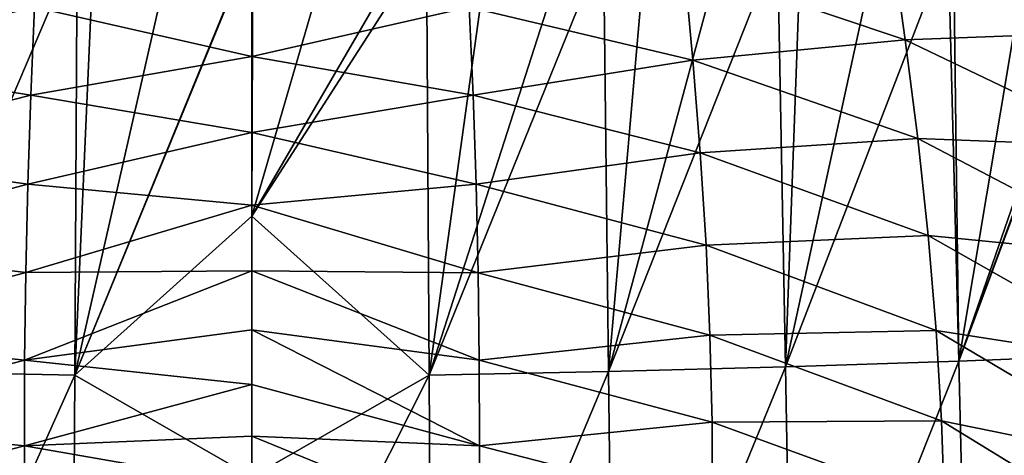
# Model space of a CAD drawing. Header units: metres. Extents: x -25 to 70, y -236 to 25.
# Tile 205 of 256: x -1.65 to 5.33, y -175.05 to -171.96. Entities that reach past the tile are written whole.
import ezdxf

# ---------------------------------------------------------------- set-up
doc = ezdxf.new("R2010")
doc.units = ezdxf.units.M
doc.layers.add('solid_10481002', color=7, linetype='CONTINUOUS')

msp = doc.modelspace()

# ---------------------------------------------------------------- linework, layer by layer
at = {"layer": 'solid_10481002'}
for points in [[(3.062251, -171.581482, 326.57135), (4.527878, -171.374863, 326.909088), (4.630784, -172.106613, 326.675781)], [(4.527878, -171.374863, 326.909088), (5.428013, -171.747971, 327.01059), (6.077306, -172.053604, 327.093414)], [(4.630784, -172.106613, 326.675781), (4.527878, -171.374863, 326.909088), (6.077306, -172.053604, 327.093414)], [(-2.527942, -174.456039, 359.046814), (-1.237583, -171.43222, 358.771973), (-1.678976, -171.43219, 358.728394)], [(-2.527942, -174.456039, 359.046814), (-1.255812, -174.481888, 359.214172), (-1.237583, -171.43222, 358.771973)], [(-1.255812, -174.481888, 359.214172), (-0.560214, -171.432251, 358.813141), (-1.120105, -171.43222, 358.781342)], [(-1.255812, -174.481888, 359.214172), (-1.120105, -171.43222, 358.781342), (-1.237583, -171.43222, 358.771973)], [(-1.255812, -174.481888, 359.214172), (-0.005926, -171.432281, 358.823822), (-0.560214, -171.432251, 358.813141)], [(-1.255812, -174.481888, 359.214172), (0, -171.432281, 358.823822), (-0.005926, -171.432281, 358.823822)], [(-1.255812, -174.481888, 359.214172), (0.000003, -173.356079, 359.125122), (0, -171.432281, 358.823822)], [(0.000003, -173.356079, 359.125122), (0.006171, -171.432281, 358.823822), (0, -171.432281, 358.823822)], [(0.000003, -173.356079, 359.125122), (1.237595, -171.43222, 358.771973), (1.120105, -171.43222, 358.781342)], [(0.000003, -173.356079, 359.125122), (1.255824, -174.481888, 359.214172), (1.237595, -171.43222, 358.771973)], [(0.000003, -173.356079, 359.125122), (1.120105, -171.43222, 358.781342), (0.560214, -171.432251, 358.813141)], [(0.000003, -173.356079, 359.125122), (0.560214, -171.432251, 358.813141), (0.006171, -171.432281, 358.823822)], [(1.255824, -174.481888, 359.214172), (1.678975, -171.43219, 358.728394), (1.237595, -171.43222, 358.771973)], [(1.255824, -174.481888, 359.214172), (2.490826, -171.432129, 358.613342), (2.236125, -171.432144, 358.654358)], [(2.527966, -174.456039, 359.046814), (2.490826, -171.432129, 358.613342), (1.255824, -174.481888, 359.214172)], [(1.255824, -174.481888, 359.214172), (2.236125, -171.432144, 358.654358), (1.678975, -171.43219, 358.728394)], [(2.527966, -174.456039, 359.046814), (2.790843, -171.432098, 358.559204), (2.490826, -171.432129, 358.613342)], [(2.527966, -174.456039, 359.046814), (3.725939, -171.431992, 358.349182), (3.342424, -171.432037, 358.442963)], [(2.527966, -174.456039, 359.046814), (3.782079, -174.422668, 358.76947), (3.725939, -171.431992, 358.349182)], [(2.527966, -174.456039, 359.046814), (3.342424, -171.432037, 358.442963), (2.790843, -171.432098, 358.559204)], [(3.782079, -174.422668, 358.76947), (3.890203, -171.431976, 358.305725), (3.725939, -171.431992, 358.349182)], [(3.782079, -174.422668, 358.76947), (4.934186, -171.431778, 357.982147), (4.433531, -171.431885, 358.147675)], [(3.782079, -174.422668, 358.76947), (5.008956, -174.382385, 358.384796), (4.934186, -171.431778, 357.982147)], [(3.782079, -174.422668, 358.76947), (4.433531, -171.431885, 358.147675), (3.890203, -171.431976, 358.305725)], [(5.008956, -174.382385, 358.384796), (4.971745, -171.431763, 357.968964), (4.934186, -171.431778, 357.982147)], [(5.008956, -174.382385, 358.384796), (5.504228, -171.431656, 357.769653), (4.971745, -171.431763, 357.968964)], [(5.008956, -174.382385, 358.384796), (6.107318, -171.431503, 357.515717), (6.095906, -171.431503, 357.520813)], [(5.008956, -174.382385, 358.384796), (6.200067, -174.335907, 357.896545), (6.107318, -171.431503, 357.515717)], [(5.008956, -174.382385, 358.384796), (6.095906, -171.431503, 357.520813), (6.030385, -171.431519, 357.549835)], [(5.008956, -174.382385, 358.384796), (6.030385, -171.431519, 357.549835), (5.504228, -171.431656, 357.769653)], [(-3.123744, -172.250153, 326.321045), (-3.06224, -171.581421, 326.57135), (-1.540679, -171.875107, 326.291199)], [(1.540701, -171.875519, 326.291046), (3.062251, -171.581482, 326.57135), (3.123756, -172.250214, 326.321014)], [(3.123756, -172.250214, 326.321014), (3.062251, -171.581482, 326.57135), (4.630784, -172.106613, 326.675781)], [(6.226334, -172.113205, 327.119659), (5.428013, -171.747971, 327.01059), (5.254719, -171.641693, 327.001495)], [(6.226334, -172.113205, 327.119659), (5.254719, -171.641693, 327.001495), (5.615086, -171.732803, 327.090393)], [(-1.540679, -171.875107, 326.291199), (0.000005, -171.727509, 326.289917), (0.000003, -172.226105, 326.084778)], [(0.000003, -172.226105, 326.084778), (0.000005, -171.727509, 326.289917), (1.540701, -171.875519, 326.291046)], [(-3.123744, -172.250153, 326.321045), (-1.540679, -171.875107, 326.291199), (-1.567659, -172.49968, 326.024048)], [(-1.567659, -172.49968, 326.024048), (-1.540679, -171.875107, 326.291199), (0.000003, -172.226105, 326.084778)], [(0.000003, -172.226105, 326.084778), (1.540701, -171.875519, 326.291046), (1.567678, -172.500076, 326.023865)], [(1.567678, -172.500076, 326.023865), (1.540701, -171.875519, 326.291046), (3.123756, -172.250214, 326.321014)], [(4.630784, -172.106613, 326.675781), (6.077306, -172.053604, 327.093414), (6.206902, -172.861862, 326.804871)], [(3.123756, -172.250214, 326.321014), (4.630784, -172.106613, 326.675781), (4.718582, -172.804947, 326.396484)], [(4.718582, -172.804947, 326.396484), (4.630784, -172.106613, 326.675781), (6.206902, -172.861862, 326.804871)], [(-3.176879, -172.907806, 326.02771), (-3.123744, -172.250153, 326.321045), (-1.567659, -172.49968, 326.024048)], [(-1.567659, -172.49968, 326.024048), (0.000003, -172.226105, 326.084778), (0.000001, -172.763641, 325.833923)], [(0.000001, -172.763641, 325.833923), (0.000003, -172.226105, 326.084778), (1.567678, -172.500076, 326.023865)], [(1.567678, -172.500076, 326.023865), (3.123756, -172.250214, 326.321014), (3.17689, -172.907883, 326.027679)], [(3.17689, -172.907883, 326.027679), (3.123756, -172.250214, 326.321014), (4.718582, -172.804947, 326.396484)], [(-3.176879, -172.907806, 326.02771), (-1.567659, -172.49968, 326.024048), (-1.588915, -173.128571, 325.714478)], [(-1.588915, -173.128571, 325.714478), (-1.567659, -172.49968, 326.024048), (0.000001, -172.763641, 325.833923)], [(0.000001, -172.763641, 325.833923), (1.567678, -172.500076, 326.023865), (1.588929, -173.128952, 325.714294)], [(1.588929, -173.128952, 325.714294), (1.567678, -172.500076, 326.023865), (3.17689, -172.907883, 326.027679)], [(-1.588915, -173.128571, 325.714478), (0.000001, -172.763641, 325.833923), (-0.000001, -173.278061, 325.563934)], [(-0.000001, -173.278061, 325.563934), (0.000001, -172.763641, 325.833923), (1.588929, -173.128952, 325.714294)], [(3.17689, -172.907883, 326.027679), (4.718582, -172.804947, 326.396484), (4.793165, -173.493866, 326.077271)], [(4.718582, -172.804947, 326.396484), (6.206902, -172.861862, 326.804871), (6.320501, -173.644897, 326.470978)], [(4.793165, -173.493866, 326.077271), (4.718582, -172.804947, 326.396484), (6.320501, -173.644897, 326.470978)], [(-3.218409, -173.56163, 325.691895), (-3.176879, -172.907806, 326.02771), (-1.588915, -173.128571, 325.714478)], [(1.588929, -173.128952, 325.714294), (3.17689, -172.907883, 326.027679), (3.218419, -173.561722, 325.691864)], [(3.218419, -173.561722, 325.691864), (3.17689, -172.907883, 326.027679), (4.793165, -173.493866, 326.077271)], [(-3.218409, -173.56163, 325.691895), (-1.588915, -173.128571, 325.714478), (-1.603336, -173.75618, 325.355255)], [(-1.603336, -173.75618, 325.355255), (-1.588915, -173.128571, 325.714478), (-0.000001, -173.278061, 325.563934)], [(-0.000001, -173.278061, 325.563934), (1.588929, -173.128952, 325.714294), (1.603345, -173.756561, 325.355042)], [(1.603345, -173.756561, 325.355042), (1.588929, -173.128952, 325.714294), (3.218419, -173.561722, 325.691864)], [(-1.603336, -173.75618, 325.355255), (-0.000001, -173.278061, 325.563934), (-0.000002, -173.743225, 325.288086)], [(-0.000002, -173.743225, 325.288086), (-0.000001, -173.278061, 325.563934), (1.603345, -173.756561, 325.355042)], [(-1.255812, -174.481888, 359.214172), (0.000001, -175.201477, 359.346069), (0.000003, -173.356079, 359.125122)], [(0.000003, -173.356079, 359.125122), (0.000001, -175.201477, 359.346069), (1.255824, -174.481888, 359.214172)], [(3.218419, -173.561722, 325.691864), (4.793165, -173.493866, 326.077271), (4.850178, -174.165451, 325.714111)], [(4.793165, -173.493866, 326.077271), (6.320501, -173.644897, 326.470978), (6.411715, -174.409943, 326.089844)], [(4.850178, -174.165451, 325.714111), (4.793165, -173.493866, 326.077271), (6.411715, -174.409943, 326.089844)], [(-3.246327, -174.198105, 325.306763), (-3.218409, -173.56163, 325.691895), (-1.603336, -173.75618, 325.355255)], [(1.603345, -173.756561, 325.355042), (3.218419, -173.561722, 325.691864), (3.246336, -174.198196, 325.306702)], [(3.246336, -174.198196, 325.306702), (3.218419, -173.561722, 325.691864), (4.850178, -174.165451, 325.714111)], [(-1.61077, -174.375626, 324.936523), (-0.000002, -173.743225, 325.288086), (-0.000004, -174.160416, 325.009521)], [(-1.61077, -174.375626, 324.936523), (-1.603336, -173.75618, 325.355255), (-0.000002, -173.743225, 325.288086)], [(-0.000004, -174.160416, 325.009521), (-0.000002, -173.743225, 325.288086), (1.610776, -174.375992, 324.936249)], [(-0.000002, -173.743225, 325.288086), (1.603345, -173.756561, 325.355042), (1.610776, -174.375992, 324.936249)], [(-3.246327, -174.198105, 325.306763), (-1.603336, -173.75618, 325.355255), (-1.61077, -174.375626, 324.936523)], [(1.610776, -174.375992, 324.936249), (1.603345, -173.756561, 325.355042), (3.246336, -174.198196, 325.306702)], [(-1.61077, -174.375626, 324.936523), (-0.000004, -174.160416, 325.009521), (-0.000004, -174.547256, 324.720123)], [(-0.000004, -174.160416, 325.009521), (1.610776, -174.375992, 324.936249), (1.612542, -174.982773, 324.447113)], [(-0.000004, -174.547256, 324.720123), (-0.000004, -174.160416, 325.009521), (1.612542, -174.982773, 324.447113)], [(3.246336, -174.198196, 325.306702), (4.850178, -174.165451, 325.714111), (4.887701, -174.804764, 325.303864)], [(4.850178, -174.165451, 325.714111), (6.411715, -174.409943, 326.089844), (6.475529, -175.12915, 325.657471)], [(4.887701, -174.804764, 325.303864), (4.850178, -174.165451, 325.714111), (6.475529, -175.12915, 325.657471)], [(-3.26106, -174.813889, 324.865356), (-3.246327, -174.198105, 325.306763), (-1.61077, -174.375626, 324.936523)], [(1.610776, -174.375992, 324.936249), (3.246336, -174.198196, 325.306702), (3.261067, -174.81398, 324.865265)], [(3.261067, -174.81398, 324.865265), (3.246336, -174.198196, 325.306702), (4.887701, -174.804764, 325.303864)], [(-3.26106, -174.813889, 324.865356), (-1.61077, -174.375626, 324.936523), (-1.612539, -174.982437, 324.447388)], [(-1.612539, -174.982437, 324.447388), (-1.61077, -174.375626, 324.936523), (-0.000004, -174.547256, 324.720123)], [(1.612542, -174.982773, 324.447113), (1.610776, -174.375992, 324.936249), (3.261067, -174.81398, 324.865265)], [(5.008956, -174.382385, 358.384796), (5.077929, -177.261536, 358.605774), (6.200067, -174.335907, 357.896545)], [(5.077929, -177.261536, 358.605774), (6.284615, -177.172684, 358.101379), (6.200067, -174.335907, 357.896545)], [(2.527966, -174.456039, 359.046814), (2.563375, -177.399567, 359.290527), (3.782079, -174.422668, 358.76947)], [(2.563375, -177.399567, 359.290527), (3.834584, -177.337646, 359.00351), (3.782079, -174.422668, 358.76947)], [(3.782079, -174.422668, 358.76947), (3.834584, -177.337646, 359.00351), (5.008956, -174.382385, 358.384796)], [(3.834584, -177.337646, 359.00351), (5.077929, -177.261536, 358.605774), (5.008956, -174.382385, 358.384796)], [(-2.56335, -177.399567, 359.290527), (-1.255812, -174.481888, 359.214172), (-2.527942, -174.456039, 359.046814)], [(-2.56335, -177.399567, 359.290527), (-1.27362, -177.44606, 359.463837), (-1.255812, -174.481888, 359.214172)], [(-1.255812, -174.481888, 359.214172), (-1.27362, -177.44606, 359.463837), (0.000001, -175.201477, 359.346069)], [(0, -176.972305, 359.49234), (1.273632, -177.44606, 359.463837), (1.255824, -174.481888, 359.214172)], [(0.000001, -175.201477, 359.346069), (0, -176.972305, 359.49234), (1.255824, -174.481888, 359.214172)], [(2.527966, -174.456039, 359.046814), (1.255824, -174.481888, 359.214172), (1.273632, -177.44606, 359.463837)], [(2.527966, -174.456039, 359.046814), (1.273632, -177.44606, 359.463837), (2.563375, -177.399567, 359.290527)], [(-1.612539, -174.982437, 324.447388), (-0.000004, -174.547256, 324.720123), (-0.000005, -174.914078, 324.413452)], [(-0.000005, -174.914078, 324.413452), (-0.000004, -174.547256, 324.720123), (1.612542, -174.982773, 324.447113)], [(-3.264885, -175.408493, 324.357147), (-3.26106, -174.813889, 324.865356), (-1.612539, -174.982437, 324.447388)], [(1.612542, -174.982773, 324.447113), (3.261067, -174.81398, 324.865265), (3.264891, -175.408585, 324.357086)], [(3.261067, -174.81398, 324.865265), (4.887701, -174.804764, 325.303864), (4.907414, -175.414948, 324.840515)], [(3.264891, -175.408585, 324.357086), (3.261067, -174.81398, 324.865265), (4.907414, -175.414948, 324.840515)], [(4.887701, -174.804764, 325.303864), (6.475529, -175.12915, 325.657471), (6.512958, -175.802704, 325.173828)], [(4.907414, -175.414948, 324.840515), (4.887701, -174.804764, 325.303864), (6.512958, -175.802704, 325.173828)], [(-1.612539, -174.982437, 324.447388), (-0.000005, -174.914078, 324.413452), (-0.000005, -175.263168, 324.08786)], [(-0.000005, -174.914078, 324.413452), (1.612542, -174.982773, 324.447113), (1.610052, -175.571945, 323.87677)], [(-0.000005, -175.263168, 324.08786), (-0.000005, -174.914078, 324.413452), (1.610052, -175.571945, 323.87677)], [(-3.264885, -175.408493, 324.357147), (-1.612539, -174.982437, 324.447388), (-1.610052, -175.571609, 323.877106)], [(-1.610052, -175.571609, 323.877106), (-1.612539, -174.982437, 324.447388), (-0.000005, -175.263168, 324.08786)], [(1.610052, -175.571945, 323.87677), (1.612542, -174.982773, 324.447113), (3.264891, -175.408585, 324.357086)]]:
    msp.add_3dface(points, dxfattribs=at)

doc.saveas('drawing.dxf')
